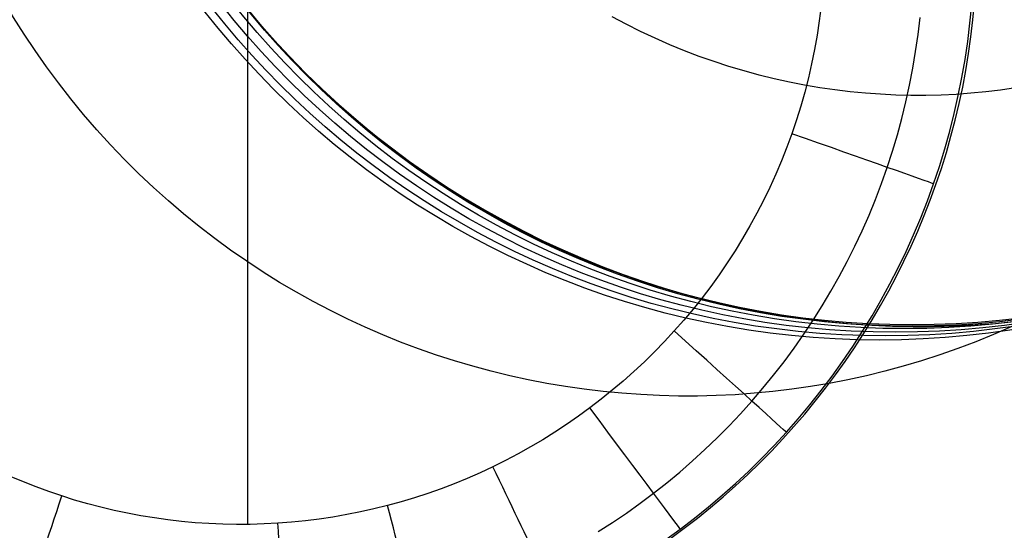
# Model space of a CAD drawing. Extents: x 35624 to 36541, y 4015 to 4839.
# Tile 4 of 150: x 35797 to 35816, y 4114 to 4124. Entities that reach past the tile are written whole.
import ezdxf

# ---------------------------------------------------------------- set-up
doc = ezdxf.new("R2010")
doc.units = 0
doc.layers.add('FUSTO_INTERNO', color=200, linetype='CONTINUOUS')
doc.layers.add('GAMBE', color=96, linetype='CONTINUOUS')

msp = doc.modelspace()

# ---------------------------------------------------------------- linework, layer by layer
at = {"layer": 'FUSTO_INTERNO'}
msp.add_arc((35963.01997296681, 4253.916442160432, -185.1559709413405), 153.529563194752, 179.9999999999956, 270.0000066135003, dxfattribs=at)
at = {"layer": 'GAMBE'}
for p, q in [((35801.2123149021, 4113.955200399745, -506.3228293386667), (35801.2123149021, 4136.767152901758, -506.3226987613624)), ((35801.12254282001, 4124.279867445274, -152.6564491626), (35801.41911720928, 4123.922331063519, -152.6564491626)), ((35815.60323722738, 4123.968023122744, -503.7200032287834), (35815.6345910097, 4124.307031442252, -503.7281854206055)), ((35812.5891403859, 4124.234774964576, -506.3227658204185), (35812.55302562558, 4123.94774575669, -506.3227674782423)), ((35815.54385333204, 4123.900799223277, -503.7188826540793), (35815.57913457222, 4124.263897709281, -503.7274434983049)), ((35801.41911720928, 4123.922331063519, -152.6564491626), (35801.72393524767, 4123.574686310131, -152.6564491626)), ((35808.7237401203, 4123.877013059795, -147.9973043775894), (35808.44172476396, 4124.027052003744, -147.9973043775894)), ((35812.55302562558, 4123.94774575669, -506.3227674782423), (35812.50973229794, 4123.661802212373, -506.3227691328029)), ((35814.51379294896, 4123.675626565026, -505.5768755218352), (35814.55285875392, 4124.012796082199, -505.5797945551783)), ((35815.49947785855, 4123.538849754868, -503.7100998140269), (35815.54385333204, 4123.900799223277, -503.7188826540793)), ((35815.56399084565, 4123.630952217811, -503.7116487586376), (35815.60323722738, 4123.968023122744, -503.7200032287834)), ((35809.00844168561, 4123.734612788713, -147.9973043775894), (35808.7237401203, 4123.877013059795, -147.9973043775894)), ((35809.29562521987, 4123.599854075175, -147.9973043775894), (35809.00844168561, 4123.734612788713, -147.9973043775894)), ((35801.72393524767, 4123.574686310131, -152.6564491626), (35802.03666519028, 4123.237005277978, -152.6564491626)), ((35809.58508898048, 4123.472736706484, -147.9973043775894), (35809.29562521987, 4123.599854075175, -147.9973043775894)), ((35812.50973229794, 4123.661802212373, -506.3227691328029), (35812.45930135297, 4123.377135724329, -506.322770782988)), ((35814.46636129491, 4123.339607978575, -505.5738807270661), (35814.51379294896, 4123.675626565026, -505.5768755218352)), ((35815.44605899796, 4123.178290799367, -503.7011009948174), (35815.49947785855, 4123.538849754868, -503.7100998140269)), ((35815.51693640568, 4123.295925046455, -503.7031266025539), (35815.56399084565, 4123.630952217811, -503.7116487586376)), ((35809.87663371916, 4123.353257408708, -147.9973043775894), (35809.58508898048, 4123.472736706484, -147.9973043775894)), ((35810.17006267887, 4123.241409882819, -147.9973043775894), (35809.87663371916, 4123.353257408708, -147.9973043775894)), ((35812.45930135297, 4123.377135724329, -506.322770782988), (35812.40177374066, 4123.093937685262, -506.3227724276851)), ((35814.41060473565, 4123.004960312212, -505.5708118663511), (35814.46636129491, 4123.339607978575, -505.5738807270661)), ((35802.03666519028, 4123.237005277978, -152.6564491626), (35802.35697879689, 4122.909355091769, -152.6564491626)), ((35810.46518159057, 4123.137184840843, -147.9973043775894), (35810.17006267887, 4123.241409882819, -147.9973043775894)), ((35810.76179867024, 4123.040570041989, -147.9973043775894), (35810.46518159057, 4123.137184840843, -147.9973043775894)), ((35815.38364759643, 4122.81936385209, -503.6918922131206), (35815.44605899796, 4123.178290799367, -503.7011009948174)), ((35815.46215844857, 4122.963047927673, -503.6944413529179), (35815.51693640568, 4123.295925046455, -503.7031266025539)), ((35811.05972461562, 4122.951550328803, -147.9973043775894), (35810.76179867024, 4123.040570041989, -147.9973043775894)), ((35811.35877260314, 4122.870107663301, -147.9973043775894), (35811.05972461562, 4122.951550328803, -147.9973043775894)), ((35812.40177374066, 4123.093937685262, -506.3227724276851), (35812.33719041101, 4122.812399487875, -506.3227740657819)), ((35814.34656421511, 4122.671903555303, -505.5676706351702), (35814.41060473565, 4123.004960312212, -505.5708118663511)), ((35815.39974151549, 4122.632427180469, -503.6855976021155), (35815.46215844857, 4122.963047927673, -503.6944413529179)), ((35802.35697879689, 4122.909355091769, -152.6564491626), (35802.68455132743, 4122.591797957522, -152.6564491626)), ((35811.65875828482, 4122.796221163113, -147.9973043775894), (35811.35877260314, 4122.870107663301, -147.9973043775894)), ((35811.95949978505, 4122.729867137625, -147.9973043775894), (35811.65875828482, 4122.796221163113, -147.9973043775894)), ((35812.26081769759, 4122.671019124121, -147.9973043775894), (35811.95949978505, 4122.729867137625, -147.9973043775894)), ((35812.33719041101, 4122.812399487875, -506.3227740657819), (35812.265592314, 4122.532712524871, -506.322775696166)), ((35815.31229450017, 4122.462310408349, -503.6824794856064), (35815.38364759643, 4122.81936385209, -503.6918922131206)), ((35802.68455132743, 4122.591797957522, -152.6564491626), (35803.01906153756, 4122.284391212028, -152.6564491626)), ((35812.265592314, 4122.532712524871, -506.322775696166), (35812.18702039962, 4122.255068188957, -506.322777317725)), ((35812.56253508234, 4122.619647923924, -147.9973043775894), (35812.26081769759, 4122.671019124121, -147.9973043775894)), ((35812.86447746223, 4122.575721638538, -147.9973043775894), (35812.56253508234, 4122.619647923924, -147.9973043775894)), ((35813.16647282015, 4122.539205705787, -147.9973043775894), (35812.86447746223, 4122.575721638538, -147.9973043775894)), ((35813.46835159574, 4122.510062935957, -147.9973043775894), (35813.16647282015, 4122.539205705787, -147.9973043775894)), ((35814.27428067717, 4122.340657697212, -505.5644587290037), (35814.34656421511, 4122.671903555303, -505.5676706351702)), ((35815.32977014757, 4122.30416912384, -503.6765999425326), (35815.39974151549, 4122.632427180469, -503.6855976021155)), ((35815.85964586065, 4122.53705341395, -147.9973043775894), (35815.56451013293, 4122.50885308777, -147.9973043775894)), ((35816.15324900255, 4122.572179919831, -147.9973043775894), (35815.85964586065, 4122.53705341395, -147.9973043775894)), ((35816.4451743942, 4122.614171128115, -147.9973043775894), (35816.15324900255, 4122.572179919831, -147.9973043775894)), ((35813.76994668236, 4122.488253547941, -147.9973043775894), (35813.46835159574, 4122.510062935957, -147.9973043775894)), ((35814.07109342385, 4122.473735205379, -147.9973043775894), (35813.76994668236, 4122.488253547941, -147.9973043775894)), ((35814.37162961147, 4122.466463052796, -147.9973043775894), (35814.07109342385, 4122.473735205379, -147.9973043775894)), ((35814.19379506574, 4122.011442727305, -505.5611778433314), (35814.27428067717, 4122.340657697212, -505.5644587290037)), ((35814.67139548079, 4122.466389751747, -147.9973043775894), (35814.37162961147, 4122.466463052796, -147.9973043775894)), ((35814.9702337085, 4122.473465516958, -147.9973043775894), (35814.67139548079, 4122.466389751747, -147.9973043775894)), ((35815.26798940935, 4122.487638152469, -147.9973043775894), (35814.9702337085, 4122.473465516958, -147.9973043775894)), ((35815.23205055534, 4122.107371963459, -503.6728688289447), (35815.31229450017, 4122.462310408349, -503.6824794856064)), ((35815.56451013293, 4122.50885308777, -147.9973043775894), (35815.26798940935, 4122.487638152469, -147.9973043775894)), ((35803.01906153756, 4122.284391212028, -152.6564491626), (35803.3601916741, 4121.987187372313, -152.6564491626)), ((35812.18702039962, 4122.255068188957, -506.322777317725), (35812.10151561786, 4121.979657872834, -506.3227789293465)), ((35815.25232888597, 4121.978380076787, -503.6674529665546), (35815.32977014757, 4122.30416912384, -503.6765999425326)), ((35803.3601916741, 4121.987187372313, -152.6564491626), (35803.70762747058, 4121.700234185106, -152.6564491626)), ((35812.10151561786, 4121.979657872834, -506.3227789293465), (35812.00911891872, 4121.706672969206, -506.3227805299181)), ((35814.10514832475, 4121.684478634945, -505.5578296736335), (35814.19379506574, 4122.011442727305, -505.5611778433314)), ((35815.14296660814, 4121.754790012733, -503.6630662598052), (35815.23205055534, 4122.107371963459, -503.6728688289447)), ((35815.1675022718, 4121.65516635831, -503.6581612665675), (35815.25232888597, 4121.978380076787, -503.6674529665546)), ((35815.04509350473, 4121.404806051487, -503.6530777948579), (35815.14296660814, 4121.754790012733, -503.6630662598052)), ((35803.70762747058, 4121.700234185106, -152.6564491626), (35804.06105814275, 4121.423574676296, -152.6564491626)), ((35812.00911891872, 4121.706672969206, -506.3227805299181), (35811.90988339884, 4121.436296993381, -506.3227821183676)), ((35814.00838139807, 4121.359985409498, -505.5544159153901), (35814.10514832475, 4121.684478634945, -505.5578296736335)), ((35815.07537484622, 4121.334634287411, -503.6487294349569), (35815.1675022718, 4121.65516635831, -503.6581612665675)), ((35804.06105814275, 4121.423574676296, -152.6564491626), (35804.42017638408, 4121.157247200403, -152.6564491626)), ((35811.90988339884, 4121.436296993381, -506.3227821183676), (35811.80391074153, 4121.168681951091, -506.322783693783)), ((35813.90353522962, 4121.03818304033, -505.5509382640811), (35814.00838139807, 4121.359985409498, -505.5544159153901)), ((35814.93848209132, 4121.057661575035, -503.6429094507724), (35815.04509350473, 4121.404806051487, -503.6530777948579)), ((35804.42017638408, 4121.157247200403, -152.6564491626), (35804.78467836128, 4120.901285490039, -152.6564491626)), ((35811.80391074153, 4121.168681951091, -506.322783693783), (35811.69131477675, 4120.903971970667, -506.3227852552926)), ((35814.97603115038, 4121.016890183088, -503.6391620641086), (35815.07537484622, 4121.334634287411, -503.6487294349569)), ((35813.79066461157, 4120.719283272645, -505.5473985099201), (35813.90353522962, 4121.03818304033, -505.5509382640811)), ((35814.82318321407, 4120.713598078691, -503.6325672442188), (35814.93848209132, 4121.057661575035, -503.6429094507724)), ((35814.86955572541, 4120.702040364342, -503.6294637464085), (35814.97603115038, 4121.016890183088, -503.6391620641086)), ((35804.78467836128, 4120.901285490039, -152.6564491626), (35805.15426370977, 4120.655718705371, -152.6564491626)), ((35811.69131477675, 4120.903971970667, -506.3227852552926), (35811.57220933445, 4120.642311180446, -506.3227868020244)), ((35805.15426370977, 4120.655718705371, -152.6564491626), (35805.52863552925, 4120.420571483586, -152.6564491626)), ((35811.57220933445, 4120.642311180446, -506.3227868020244), (35811.44670824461, 4120.383843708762, -506.3227883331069)), ((35813.66987972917, 4120.403464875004, -505.5437988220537), (35813.79066461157, 4120.719283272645, -505.5473985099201)), ((35814.69926299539, 4120.372847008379, -503.6220574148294), (35814.82318321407, 4120.713598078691, -503.6325672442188)), ((35814.75603311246, 4120.390191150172, -503.6196390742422), (35814.86955572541, 4120.702040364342, -503.6294637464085)), ((35805.52863552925, 4120.420571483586, -152.6564491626), (35805.90750037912, 4120.19586398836, -152.6564491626)), ((35811.44670824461, 4120.383843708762, -506.3227883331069), (35811.31492533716, 4120.128713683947, -506.3227898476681)), ((35813.54130461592, 4120.090898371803, -505.5401414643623), (35813.66987972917, 4120.403464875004, -505.5437988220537)), ((35814.56684866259, 4120.035599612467, -503.6113870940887), (35814.69926299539, 4120.372847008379, -503.6220574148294)), ((35814.63554785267, 4120.081448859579, -503.6096926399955), (35814.75603311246, 4120.390191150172, -503.6196390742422)), ((35805.90750037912, 4120.19586398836, -152.6564491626), (35806.2905682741, 4119.981611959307, -152.6564491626)), ((35806.2905682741, 4119.981611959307, -152.6564491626), (35806.67755267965, 4119.777826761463, -152.6564491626)), ((35811.31492533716, 4120.128713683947, -506.3227898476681), (35811.17697444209, 4119.877065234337, -506.3227913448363)), ((35813.40506330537, 4119.781754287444, -505.5364287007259), (35813.54130461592, 4120.090898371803, -505.5401414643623)), ((35814.42608271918, 4119.702037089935, -503.6005636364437), (35814.56684866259, 4120.035599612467, -503.6113870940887)), ((35814.50818448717, 4119.775919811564, -503.5996290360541), (35814.63554785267, 4120.081448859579, -503.6096926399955)), ((35811.17697444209, 4119.877065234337, -506.3227913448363), (35811.03296938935, 4119.629042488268, -506.3227928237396)), ((35806.67755267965, 4119.777826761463, -152.6564491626), (35807.0681705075, 4119.584515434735, -152.6564491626)), ((35811.03296938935, 4119.629042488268, -506.3227928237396), (35810.8830240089, 4119.384789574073, -506.3227942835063)), ((35813.26127983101, 4119.476203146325, -505.5326627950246), (35813.40506330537, 4119.781754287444, -505.5364287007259)), ((35814.27710766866, 4119.372340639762, -503.5895943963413), (35814.42608271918, 4119.702037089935, -503.6005636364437)), ((35814.37402755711, 4119.473710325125, -503.5894528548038), (35814.50818448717, 4119.775919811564, -503.5996290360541)), ((35807.0681705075, 4119.584515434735, -152.6564491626), (35807.46214211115, 4119.401680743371, -152.6564491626)), ((35807.46214211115, 4119.401680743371, -152.6564491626), (35807.85919128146, 4119.229321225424, -152.6564491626)), ((35813.11007822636, 4119.174415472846, -505.5288460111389), (35813.26127983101, 4119.476203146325, -505.5326627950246)), ((35814.23316160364, 4119.174926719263, -503.5791686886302), (35814.37402755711, 4119.473710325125, -503.5894528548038)), ((35807.85919128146, 4119.229321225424, -152.6564491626), (35808.25904524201, 4119.067431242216, -152.6564491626)), ((35810.8830240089, 4119.384789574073, -506.3227942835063), (35810.72725213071, 4119.144450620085, -506.3227957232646)), ((35814.12006601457, 4119.046691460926, -503.5784867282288), (35814.27710766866, 4119.372340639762, -503.5895943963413)), ((35808.25904524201, 4119.067431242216, -152.6564491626), (35808.66143464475, 4118.916001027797, -152.6564491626)), ((35810.72725213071, 4119.144450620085, -506.3227957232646), (35810.56576758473, 4118.908169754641, -506.3227971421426)), ((35812.95158252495, 4118.876561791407, -505.5249806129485), (35813.11007822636, 4119.174415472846, -505.5288460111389)), ((35813.9551002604, 4118.725270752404, -503.5672479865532), (35814.12006601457, 4119.046691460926, -503.5784867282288)), ((35814.08567116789, 4118.879675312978, -503.5687811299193), (35814.23316160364, 4119.174926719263, -503.5791686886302)), ((35808.66143464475, 4118.916001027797, -152.6564491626), (35809.06609356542, 4118.775016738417, -152.6564491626)), ((35810.56576758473, 4118.908169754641, -506.3227971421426), (35810.39868420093, 4118.676091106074, -506.3227985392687)), ((35812.78591676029, 4118.582812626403, -505.5210688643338), (35812.95158252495, 4118.876561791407, -505.5249806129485)), ((35813.93164079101, 4118.588062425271, -503.5582947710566), (35814.08567116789, 4118.879675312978, -503.5687811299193)), ((35809.06609356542, 4118.775016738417, -152.6564491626), (35809.47275949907, 4118.644460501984, -152.6564491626)), ((35809.47275949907, 4118.644460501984, -152.6564491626), (35809.88117335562, 4118.524310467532, -152.6564491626)), ((35810.39868420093, 4118.676091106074, -506.3227985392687), (35810.22611580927, 4118.448358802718, -506.3227999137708)), ((35813.78235290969, 4118.408259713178, -503.5558855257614), (35813.9551002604, 4118.725270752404, -503.5672479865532)), ((35809.88117335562, 4118.524310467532, -152.6564491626), (35810.29107945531, 4118.414540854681, -152.6564491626)), ((35810.22611580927, 4118.448358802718, -506.3227999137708), (35810.04817623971, 4118.225116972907, -506.3228012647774)), ((35812.61320496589, 4118.293338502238, -505.5171130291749), (35812.78591676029, 4118.582812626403, -505.5210688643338)), ((35813.77115501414, 4118.300194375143, -503.5477142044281), (35813.93164079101, 4118.588062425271, -503.5582947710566)), ((35810.04817623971, 4118.225116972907, -506.3228012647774), (35809.8649793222, 4118.006509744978, -506.3228025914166)), ((35810.29107945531, 4118.414540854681, -152.6564491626), (35810.70222552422, 4118.315122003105, -152.6564491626)), ((35810.70222552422, 4118.315122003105, -152.6564491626), (35811.1143626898, 4118.226020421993, -152.6564491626)), ((35811.1143626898, 4118.226020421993, -152.6564491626), (35811.52724547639, 4118.147198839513, -152.6564491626)), ((35812.43357117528, 4118.008309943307, -505.5131153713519), (35812.61320496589, 4118.293338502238, -505.5171130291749)), ((35813.60196646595, 4118.095839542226, -503.5444067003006), (35813.78235290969, 4118.408259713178, -503.5558855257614)), ((35813.60429837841, 4118.016177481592, -503.5370440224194), (35813.77115501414, 4118.300194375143, -503.5477142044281)), ((35811.52724547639, 4118.147198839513, -152.6564491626), (35811.94063180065, 4118.07861625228, -152.6564491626)), ((35811.94063180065, 4118.07861625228, -152.6564491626), (35812.35428296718, 4118.020227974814, -152.6564491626)), ((35813.41408343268, 4117.788191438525, -503.5328188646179), (35813.60196646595, 4118.095839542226, -503.5444067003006)), ((35809.8649793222, 4118.006509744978, -506.3228025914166), (35809.67663888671, 4117.792681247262, -506.3228038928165)), ((35812.24713942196, 4117.727897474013, -505.5090781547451), (35812.43357117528, 4118.008309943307, -505.5131153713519)), ((35812.35428296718, 4118.020227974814, -152.6564491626), (35812.7679636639, 4117.971985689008, -152.6564491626)), ((35812.7679636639, 4117.971985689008, -152.6564491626), (35813.18144195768, 4117.933837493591, -152.6564491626)), ((35813.18144195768, 4117.933837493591, -152.6564491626), (35813.5944892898, 4117.905727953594, -152.6564491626)), ((35813.43115542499, 4117.736118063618, -503.5262888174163), (35813.60429837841, 4118.016177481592, -503.5370440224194)), ((35813.5944892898, 4117.905727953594, -152.6564491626), (35814.00688047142, 4117.887598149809, -152.6564491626)), ((35814.00688047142, 4117.887598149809, -152.6564491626), (35814.41839367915, 4117.879385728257, -152.6564491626)), ((35814.41839367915, 4117.879385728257, -152.6564491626), (35814.82881045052, 4117.881024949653, -152.6564491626)), ((35814.82881045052, 4117.881024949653, -152.6564491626), (35815.23791567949, 4117.892446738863, -152.6564491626)), ((35815.23791567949, 4117.892446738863, -152.6564491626), (35815.64549761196, 4117.913578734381, -152.6564491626)), ((35815.64549761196, 4117.913578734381, -152.6564491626), (35816.05134784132, 4117.944345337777, -152.6564491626)), ((35816.05134784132, 4117.944345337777, -152.6564491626), (35816.45526130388, 4117.984667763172, -152.6564491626)), ((35809.67663888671, 4117.792681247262, -506.3228038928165), (35809.48327274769, 4117.583765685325, -506.3228051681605)), ((35812.05403373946, 4117.452271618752, -505.5050036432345), (35812.24713942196, 4117.727897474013, -505.5090781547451)), ((35813.21884631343, 4117.485496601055, -503.5211293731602), (35813.41408343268, 4117.788191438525, -503.5328188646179)), ((35813.25181069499, 4117.460122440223, -503.5154531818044), (35813.43115542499, 4117.736118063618, -503.5262888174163)), ((35809.48327274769, 4117.583765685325, -506.3228051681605), (35809.28501465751, 4117.379857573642, -506.3228064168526)), ((35811.8543781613, 4117.181602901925, -505.5008941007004), (35812.05403373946, 4117.452271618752, -505.5050036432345)), ((35813.01639761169, 4117.187936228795, -503.5093455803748), (35813.21884631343, 4117.485496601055, -503.5211293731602)), ((35813.06634872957, 4117.188296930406, -503.5045417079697), (35813.25181069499, 4117.460122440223, -503.5154531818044)), ((35809.28501465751, 4117.379857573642, -506.3228064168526), (35809.08200235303, 4117.181041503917, -506.3228076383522)), ((35809.08200235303, 4117.181041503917, -506.3228076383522), (35808.87437357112, 4116.987402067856, -506.3228088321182)), ((35811.648296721, 4116.916061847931, -505.4967517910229), (35811.8543781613, 4117.181602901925, -505.5008941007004)), ((35812.80687983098, 4116.895691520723, -503.4974748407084), (35813.01639761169, 4117.187936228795, -503.5093455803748)), ((35812.87485406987, 4116.920747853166, -503.4935589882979), (35813.06634872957, 4117.188296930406, -503.5045417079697)), ((35808.87437357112, 4116.987402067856, -506.3228088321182), (35808.66226604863, 4116.799023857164, -506.3228099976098)), ((35811.43591345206, 4116.655818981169, -505.4925789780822), (35811.648296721, 4116.916061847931, -505.4967517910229)), ((35812.59043547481, 4116.608943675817, -503.4855245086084), (35812.80687983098, 4116.895691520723, -503.4974748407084)), ((35812.67741125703, 4116.657581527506, -503.4825096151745), (35812.87485406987, 4116.920747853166, -503.4935589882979)), ((35808.66226604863, 4116.799023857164, -506.3228099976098), (35808.44581752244, 4116.615991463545, -506.3228111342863)), ((35812.47410483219, 4116.398904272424, -503.4713981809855), (35812.67741125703, 4116.657581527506, -503.4825096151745)), ((35808.44581752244, 4116.615991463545, -506.3228111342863), (35808.2251657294, 4116.438389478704, -506.3228122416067)), ((35811.21735238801, 4116.401044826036, -505.4883779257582), (35811.43591345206, 4116.655818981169, -505.4925789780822)), ((35812.36720704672, 4116.327873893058, -503.4735019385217), (35812.59043547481, 4116.608943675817, -503.4855245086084)), ((35808.2251657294, 4116.438389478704, -506.3228122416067), (35808.00044840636, 4116.266302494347, -506.3228133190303)), ((35810.99274264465, 4116.151899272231, -505.4841509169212), (35811.21735238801, 4116.401044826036, -505.4883779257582)), ((35812.13733705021, 4116.052663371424, -503.4614144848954), (35812.36720704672, 4116.327873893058, -503.4735019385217)), ((35812.26501933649, 4116.144822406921, -503.4602292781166), (35812.47410483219, 4116.398904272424, -503.4713981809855)), ((35807.77180878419, 4116.099816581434, -506.3228143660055), (35807.53941206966, 4115.939023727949, -506.3228153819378)), ((35808.00044840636, 4116.266302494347, -506.3228133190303), (35807.77180878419, 4116.099816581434, -506.3228143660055)), ((35810.76223366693, 4115.90849967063, -505.4799003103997), (35810.99274264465, 4116.151899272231, -505.4841509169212)), ((35812.05023931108, 4115.895442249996, -503.4490074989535), (35812.26501933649, 4116.144822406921, -503.4602292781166)), ((35807.53941206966, 4115.939023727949, -506.3228153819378), (35807.30342896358, 4115.784017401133, -506.322816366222)), ((35810.52597998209, 4115.670952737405, -505.4756284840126), (35810.76223366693, 4115.90849967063, -505.4799003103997)), ((35811.82984929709, 4115.65087012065, -503.437737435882), (35812.05023931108, 4115.895442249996, -503.4490074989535)), ((35811.9009679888, 4115.783493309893, -503.4492695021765), (35812.13733705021, 4116.052663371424, -503.4614144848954)), ((35807.30342896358, 4115.784017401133, -506.322816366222), (35807.06403016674, 4115.634891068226, -506.322817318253)), ((35811.65824733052, 4115.520532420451, -503.4370742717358), (35811.9009679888, 4115.783493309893, -503.4492695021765)), ((35806.8213863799, 4115.491738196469, -506.3228182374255), (35806.57566830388, 4115.3546522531, -506.3228191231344)), ((35807.06403016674, 4115.634891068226, -506.322817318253), (35806.8213863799, 4115.491738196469, -506.3228182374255)), ((35810.28413611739, 4115.439365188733, -505.4713378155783), (35810.52597998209, 4115.670952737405, -505.4756284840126)), ((35811.40934240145, 4115.263899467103, -503.4248357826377), (35811.65824733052, 4115.520532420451, -503.4370742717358)), ((35811.60393383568, 4115.411212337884, -503.4264236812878), (35811.82984929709, 4115.65087012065, -503.437737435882)), ((35806.57566830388, 4115.3546522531, -506.3228191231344), (35806.32704663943, 4115.223726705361, -506.3228199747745)), ((35810.03685660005, 4115.213843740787, -505.4670306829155), (35810.28413611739, 4115.439365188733, -505.4713378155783)), ((35811.37257746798, 4115.176575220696, -503.4150708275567), (35811.60393383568, 4115.411212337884, -503.4264236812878)), ((35806.07569208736, 4115.099055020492, -506.3228207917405), (35805.82177152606, 4114.980717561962, -506.322821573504)), ((35806.32704663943, 4115.223726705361, -506.3228199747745), (35806.07569208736, 4115.099055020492, -506.3228207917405)), ((35809.78429595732, 4114.994495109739, -505.4627094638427), (35810.03685660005, 4115.213843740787, -505.4670306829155)), ((35811.13586473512, 4114.947065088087, -503.4036834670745), (35811.37257746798, 4115.176575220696, -503.4150708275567)), ((35811.15442549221, 4115.013700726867, -503.4125609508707), (35811.40934240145, 4115.263899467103, -503.4248357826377)), ((35796.7615341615, 4114.797679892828, -506.3228263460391), (35796.51449793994, 4114.902140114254, -506.3228258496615)), ((35805.82177152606, 4114.980717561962, -506.322821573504), (35805.56543654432, 4114.868742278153, -506.3228223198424)), ((35809.52660871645, 4114.781426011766, -505.4583765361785), (35809.78429595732, 4114.994495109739, -505.4627094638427)), ((35810.8936688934, 4114.770042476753, -503.4002566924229), (35811.15442549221, 4115.013700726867, -503.4125609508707)), ((35810.89388017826, 4114.722788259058, -503.3922661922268), (35811.13586473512, 4114.947065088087, -503.4036834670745)), ((35797.01123150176, 4114.699026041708, -506.3228268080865), (35796.7615341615, 4114.797679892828, -506.3228263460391)), ((35805.30683490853, 4114.76314401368, -506.3228230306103), (35805.04611438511, 4114.663937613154, -506.3228237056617)), ((35805.56543654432, 4114.868742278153, -506.3228223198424), (35805.30683490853, 4114.76314401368, -506.3228230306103)), ((35809.26394940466, 4114.574743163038, -505.4540342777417), (35809.52660871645, 4114.781426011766, -505.4583765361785)), ((35810.62724489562, 4114.533030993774, -503.3879299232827), (35810.8936688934, 4114.770042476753, -503.4002566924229)), ((35810.64670833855, 4114.503851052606, -503.3808235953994), (35810.89388017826, 4114.722788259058, -503.3922661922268)), ((35797.26347422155, 4114.606256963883, -506.3228272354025), (35797.01123150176, 4114.699026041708, -506.3228268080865)), ((35797.51814658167, 4114.519451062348, -506.3228276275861), (35797.26347422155, 4114.606256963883, -506.3228272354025)), ((35797.77512767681, 4114.438680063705, -506.3228279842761), (35797.51814658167, 4114.519451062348, -506.3228276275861)), ((35804.78342274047, 4114.571137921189, -506.322824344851), (35804.51890774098, 4114.484759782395, -506.3228249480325)), ((35805.04611438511, 4114.663937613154, -506.3228237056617), (35804.78342274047, 4114.571137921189, -506.322824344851)), ((35808.99647917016, 4114.374555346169, -505.4496851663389), (35809.26394940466, 4114.574743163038, -505.4540342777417)), ((35810.35532578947, 4114.302772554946, -503.375587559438), (35810.62724489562, 4114.533030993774, -503.3879299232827)), ((35798.034275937, 4114.363988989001, -506.3228283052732), (35797.77512767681, 4114.438680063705, -506.3228279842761)), ((35798.29544462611, 4114.295416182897, -506.3228285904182), (35798.034275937, 4114.363988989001, -506.3228283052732)), ((35803.98499874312, 4114.331327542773, -506.3228260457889), (35803.71590369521, 4114.26430459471, -506.3228265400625)), ((35804.25271715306, 4114.404818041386, -506.3228255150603), (35803.98499874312, 4114.331327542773, -506.3228260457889)), ((35804.51890774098, 4114.484759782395, -506.3228249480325), (35804.25271715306, 4114.404818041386, -506.3228255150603)), ((35808.72438564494, 4114.180979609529, -505.4453320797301), (35808.99647917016, 4114.374555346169, -505.4496851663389)), ((35810.39443375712, 4114.290359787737, -503.3693602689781), (35810.64670833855, 4114.503851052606, -503.3808235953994)), ((35798.55848700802, 4114.232999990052, -506.322828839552), (35798.29544462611, 4114.295416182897, -506.3228285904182)), ((35798.8232563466, 4114.176778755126, -506.3228290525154), (35798.55848700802, 4114.232999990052, -506.322828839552)), ((35799.08960590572, 4114.126790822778, -506.3228292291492), (35798.8232563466, 4114.176778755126, -506.3228290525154)), ((35799.35738894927, 4114.083074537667, -506.3228293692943), (35799.08960590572, 4114.126790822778, -506.3228292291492)), ((35803.17424652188, 4114.149751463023, -506.3228274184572), (35802.90202094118, 4114.102268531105, -506.3228278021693)), ((35803.44559686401, 4114.203771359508, -506.3228269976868), (35803.17424652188, 4114.149751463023, -506.3228274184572)), ((35803.71590369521, 4114.26430459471, -506.3228265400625), (35803.44559686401, 4114.203771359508, -506.3228269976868)), ((35808.44786308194, 4113.994135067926, -505.4409779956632), (35808.72438564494, 4114.180979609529, -505.4453320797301)), ((35810.07808386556, 4114.079373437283, -503.3632365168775), (35810.35532578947, 4114.302772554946, -503.375587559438)), ((35810.13714097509, 4114.082420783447, -503.3578808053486), (35810.39443375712, 4114.290359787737, -503.3693602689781)), ((35799.62645874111, 4114.045668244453, -506.3228294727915), (35799.35738894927, 4114.083074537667, -506.3228293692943)), ((35799.89666854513, 4114.014610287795, -506.3228295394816), (35799.62645874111, 4114.045668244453, -506.3228294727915)), ((35800.16787162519, 4113.989939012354, -506.3228295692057), (35799.89666854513, 4114.014610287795, -506.3228295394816)), ((35800.43992124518, 4113.971692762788, -506.3228295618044), (35800.16787162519, 4113.989939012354, -506.3228295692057)), ((35800.71267066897, 4113.959909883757, -506.3228295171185), (35800.43992124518, 4113.971692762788, -506.3228295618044)), ((35800.98597316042, 4113.95462871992, -506.322829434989), (35800.71267066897, 4113.959909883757, -506.3228295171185)), ((35801.25968198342, 4113.955887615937, -506.3228293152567), (35800.98597316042, 4113.95462871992, -506.322829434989)), ((35801.53365040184, 4113.963724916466, -506.3228291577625), (35801.25968198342, 4113.955887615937, -506.3228293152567)), ((35801.80773167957, 4113.97817896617, -506.3228289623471), (35801.53365040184, 4113.963724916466, -506.3228291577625)), ((35802.08177549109, 4113.999277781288, -506.322828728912), (35801.80773167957, 4113.97817896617, -506.3228289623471)), ((35802.35561715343, 4114.027008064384, -506.3228284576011), (35802.08177549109, 4113.999277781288, -506.322828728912)), ((35802.62908839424, 4114.061346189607, -506.3228281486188), (35802.35561715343, 4114.027008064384, -506.3228284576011)), ((35802.90202094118, 4114.102268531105, -506.3228278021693), (35802.62908839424, 4114.061346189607, -506.3228281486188)), ((35808.16710573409, 4113.814140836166, -505.4366258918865), (35808.44786308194, 4113.994135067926, -505.4409779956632)), ((35809.79569141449, 4113.862939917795, -503.3508837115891), (35810.07808386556, 4114.079373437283, -503.3632365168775)), ((35809.87491453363, 4113.880140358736, -503.3463897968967), (35810.13714097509, 4114.082420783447, -503.3578808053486)), ((35809.50832772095, 4113.653580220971, -503.3385363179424), (35809.79569141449, 4113.862939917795, -503.3508837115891)), ((35809.60783897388, 4113.683624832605, -503.3348918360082), (35809.87491453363, 4113.880140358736, -503.3463897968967))]:
    msp.add_line(p, q, dxfattribs=at)
at = {"layer": 'GAMBE', "extrusion": (0.002014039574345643, -2.014173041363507e-05, 0.9999979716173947)}
msp.add_circle((35814.6167892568, 4134.838991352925, -144.9133844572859), 17.00266802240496, dxfattribs=at)
at = {"layer": 'GAMBE', "extrusion": (-0.0003772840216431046, 3.770200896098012e-06, 0.9999999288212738)}
msp.add_circle((35814.32746907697, 4134.916965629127, -185.1466646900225), 17.00267542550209, dxfattribs=at)
at = {"layer": 'GAMBE', "extrusion": (-0.0001882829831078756, -1.596144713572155e-06, 0.9999999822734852)}
msp.add_circle((35814.3677391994, 4134.89160349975, -168.9030970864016), 17.00455458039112, dxfattribs=at)
at = {"layer": 'GAMBE', "extrusion": (0.002048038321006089, -2.003495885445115e-05, 0.9999979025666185)}
msp.add_circle((35814.40298837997, 4134.69389163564, -221.5261710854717), 17.00266817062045, dxfattribs=at)
at = {"layer": 'GAMBE', "extrusion": (0.00277982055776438, -2.76559567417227e-05, 0.9999961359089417)}
msp.add_circle((35814.63676603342, 4134.76584461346, -156.4098009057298), 17.0026720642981, dxfattribs=at)
at = {"layer": 'GAMBE', "extrusion": (3.9246970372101e-05, 5.714019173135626e-08, 0.9999999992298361)}
msp.add_circle((35813.75660068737, 4134.615820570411, -332.374481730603), 17.00267310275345, dxfattribs=at)
at = {"layer": 'GAMBE', "extrusion": (0.05626475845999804, 0.05250560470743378, 0.9970343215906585)}
msp.add_circle((-21410.67525187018, -28946.49893538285, 1812.162315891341), 15.66086627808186, dxfattribs=at)
at = {"layer": 'GAMBE', "extrusion": (0.33274874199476, 0.9430155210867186, 4.111507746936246e-05)}
msp.add_arc((-32399.78778542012, -503.9723585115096, 15803.21353110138), 3.000172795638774, 185.9299894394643, 270.0005327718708, dxfattribs=at)
at = {"layer": 'GAMBE', "extrusion": (0.670279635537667, 0.742108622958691, 4.374754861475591e-05)}
msp.add_arc((-23814.5972832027, -504.5064904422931, 27058.324312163), 3.00004929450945, 182.4167835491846, 270.0003617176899, dxfattribs=at)
at = {"layer": 'GAMBE', "extrusion": (0.8011777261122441, 0.5984264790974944, -1.722179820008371e-05)}
msp.add_arc((-18130.59475108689, -502.7863563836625, 31151.8638460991), 2.999965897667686, 180.5352438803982, 269.9998632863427, dxfattribs=at)
at = {"layer": 'GAMBE', "extrusion": (0.9012278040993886, 0.4333456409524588, 2.420116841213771e-05)}
msp.add_arc((-11807.76520393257, -504.1468989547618, 34052.67895337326), 3.000036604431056, 178.6660460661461, 270.0012357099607, dxfattribs=at)
at = {"layer": 'GAMBE', "extrusion": (0.9503145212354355, -0.3112913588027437, 2.57644424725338e-05)}
msp.add_arc((15053.54553113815, -504.1663310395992, 32738.0739230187), 2.999974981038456, 172.6331904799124, 270.0023247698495, dxfattribs=at)
at = {"layer": 'GAMBE', "extrusion": (0.9673938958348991, 0.2532766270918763, -2.168729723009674e-05)}
msp.add_arc((-5088.133491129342, -502.5490784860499, 35678.63147650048), 2.999974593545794, 176.8779290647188, 269.9989440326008, dxfattribs=at)
at = {"layer": 'GAMBE', "extrusion": (0.9979085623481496, 0.06464131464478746, 4.041340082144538e-05)}
msp.add_arc((1791.098024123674, -504.7774076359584, 35992.84297866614), 3.000014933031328, 175.2381256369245, 270.0020818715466, dxfattribs=at)

doc.saveas('drawing.dxf')
